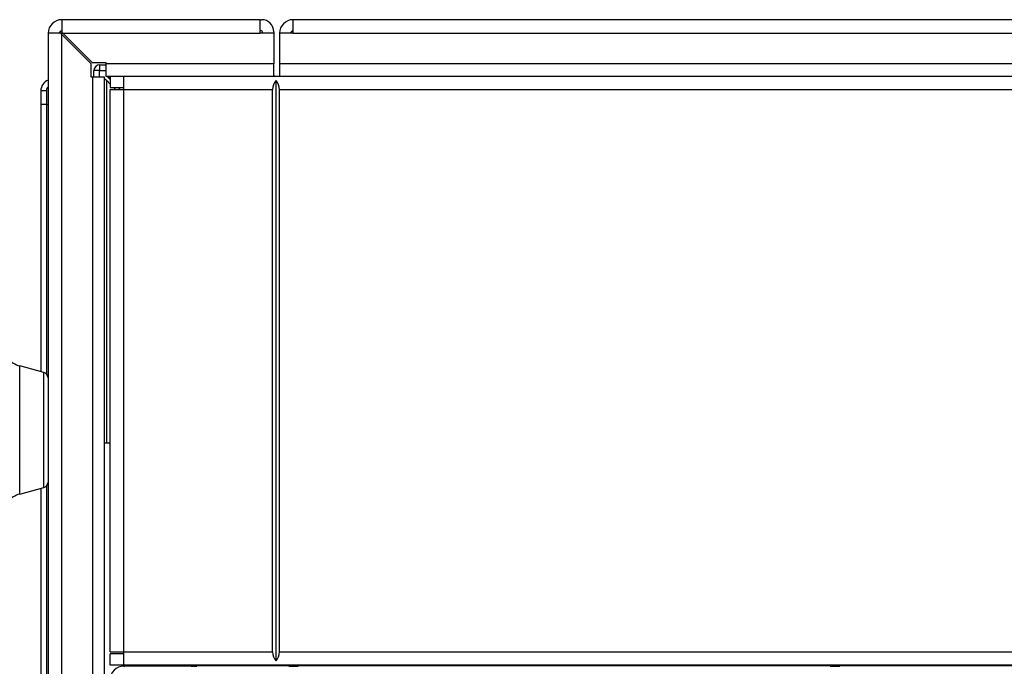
# Model space of a CAD drawing. Header units: millimetres. Extents: x -40 to 419, y 0 to 295.
# Tile 14 of 85: x 109 to 118, y 112 to 118. Entities that reach past the tile are written whole.
import ezdxf

# ---------------------------------------------------------------- set-up
doc = ezdxf.new("R2010")
doc.units = ezdxf.units.MM
doc.layers.add('BW4C_TWINTOWER_H', color=7, linetype='Continuous')
doc.layers.add('Standard', color=7, linetype='Continuous')

# ---------------------------------------------------------------- blocks, each defined once
blk = doc.blocks.new('SE3')
at = {"layer": 'BW4C_TWINTOWER_H', "color": 7, "linetype": 'Continuous'}
for p, q in [((110.9861, 117.9352), (109.2261, 117.9352)), ((109.2261, 117.9352), (109.2261, 117.8252)), ((110.9861, 117.8152), (110.9861, 117.9352)), ((110.9861, 117.9352), (110.9981, 117.9352)), ((111.2761, 117.9352), (111.2761, 117.8152)), ((146.7161, 117.9352), (111.2761, 117.9352)), ((109.2261, 117.8252), (109.2361, 117.8152)), ((110.9981, 117.8352), (110.9861, 117.8352)), ((111.0061, 117.8152), (111.0061, 117.8272)), ((111.1061, 117.8272), (111.1061, 117.8152)), ((109.2161, 117.8152), (109.1061, 117.8152)), ((109.1061, 117.8152), (109.1061, 71.0552)), ((109.2261, 117.8052), (109.2161, 117.8152)), ((109.2261, 117.8152), (109.2161, 117.8152)), ((109.2261, 117.8152), (109.2361, 117.8152)), ((109.2261, 71.0552), (109.2261, 117.8052)), ((109.4861, 117.5452), (109.2261, 117.8052)), ((109.2361, 117.8152), (110.9861, 117.8152)), ((109.2361, 117.8152), (109.4961, 117.5552)), ((111.1061, 117.8152), (110.9861, 117.8152)), ((111.1061, 117.8152), (111.1061, 117.5432)), ((111.1561, 117.8152), (111.1561, 117.5432)), ((111.2761, 117.8152), (111.1561, 117.8152)), ((111.2761, 117.8152), (146.7161, 117.8152)), ((109.4861, 117.4252), (109.4861, 117.5452)), ((109.4961, 117.5552), (109.6161, 117.5552)), ((109.5119, 117.4252), (109.5125, 117.4856)), ((109.5611, 117.4856), (109.5125, 117.4856)), ((109.5611, 117.4252), (109.5611, 117.4856)), ((109.5611, 117.4856), (109.6161, 117.4856)), ((109.5625, 117.5352), (109.6161, 117.5352)), ((109.6161, 117.5552), (109.6161, 117.5432)), ((111.1061, 117.5432), (109.6161, 117.5432)), ((109.6161, 117.5432), (109.6161, 117.4352)), ((111.1061, 117.4352), (111.1061, 117.5432)), ((111.1561, 117.5432), (111.1561, 117.4352)), ((146.8361, 117.5432), (111.1561, 117.5432)), ((109.4981, 117.4252), (109.4861, 117.4252)), ((109.6061, 117.4252), (109.4981, 117.4252)), ((109.4981, 117.4252), (109.4981, 71.0552)), ((109.6061, 71.0552), (109.6061, 117.4252)), ((109.6061, 117.4152), (109.6261, 117.3952)), ((109.6161, 117.4352), (111.1061, 117.4352)), ((109.6261, 117.4352), (109.6341, 117.4272)), ((109.6261, 114.1852), (109.6261, 117.3952)), ((109.6561, 117.3652), (109.6261, 117.3952)), ((109.6341, 117.4272), (109.6561, 117.4272)), ((109.6341, 117.4272), (109.6561, 117.4052)), ((109.6561, 117.4352), (109.6561, 117.3352)), ((109.7741, 117.4352), (109.7741, 117.3172)), ((111.1061, 117.4352), (111.1561, 117.4352)), ((111.1261, 112.2546), (111.1261, 117.3958)), ((111.1561, 117.4352), (146.8361, 117.4352)), ((109.0411, 117.3052), (109.0411, 117.1852)), ((109.6561, 117.3352), (109.7741, 117.3352)), ((109.6561, 117.3172), (109.7741, 117.3172)), ((109.6561, 112.3332), (109.6561, 117.3172)), ((109.7041, 117.3172), (109.6861, 117.3352)), ((109.7261, 117.3352), (109.7441, 117.3172)), ((109.7741, 117.3172), (111.0961, 117.3172)), ((109.7741, 117.3172), (109.7741, 112.3332)), ((111.0961, 112.3332), (111.0961, 117.3172)), ((111.1561, 117.3172), (146.8361, 117.3172)), ((111.1561, 112.3332), (111.1561, 117.3172)), ((109.0411, 117.1852), (109.0411, 114.8174)), ((109.0907, 117.1852), (109.0411, 117.1852)), ((109.0907, 117.1852), (109.0907, 114.7978)), ((109.0907, 117.1852), (109.1061, 117.1852)), ((108.8539, 113.7324), (108.8539, 114.8676)), ((109.0691, 114.8099), (108.8539, 114.8676)), ((109.0691, 113.7901), (109.0691, 114.8099)), ((109.6061, 114.1852), (109.6261, 114.1852)), ((109.6261, 114.1852), (109.6561, 114.1852)), ((108.8539, 113.7324), (109.0691, 113.7901)), ((109.0411, 113.7826), (109.0411, 106.0163)), ((109.0907, 113.8022), (109.0907, 106.0152)), ((109.6561, 112.3332), (109.7741, 112.3332)), ((109.7741, 112.3332), (109.7741, 112.2152)), ((109.7741, 112.3332), (111.0961, 112.3332)), ((111.1561, 112.3332), (126.1561, 112.3332)), ((109.6561, 112.2152), (109.6561, 112.3152)), ((109.7741, 112.3152), (109.6561, 112.3152)), ((109.7741, 112.2152), (109.6561, 112.2152)), ((126.1561, 112.2152), (109.7741, 112.2152)), ((110.3737, 112.2068), (109.7783, 112.2068)), ((109.7783, 112.2068), (109.7814, 112.2036)), ((109.7861, 112.2152), (109.7861, 112.2068)), ((110.0061, 112.2068), (110.0061, 112.2152)), ((110.4761, 112.2104), (110.4232, 112.2072)), ((125.3627, 112.2104), (110.4761, 112.2104)), ((111.2406, 112.2078), (111.3216, 112.2078)), ((116.0406, 112.2078), (116.1216, 112.2078))]:
    blk.add_line(p, q, dxfattribs=at)
for centre, radius, start, end in [((109.2261, 117.8152), 0.12, 90, 180), ((110.9981, 117.8272), 0.108, 0, 90), ((111.2761, 117.8152), 0.12, 90, 180), ((109.2261, 117.8152), 0.02, 90, 180), ((110.9981, 117.8272), 0.008, 0, 90), ((111.2761, 117.8152), 0.02, 90, 180), ((109.5625, 117.4852), 0.05, 90, 179.5), ((109.5627, 117.4839), 0.0513, 108.40284, 112.83132), ((109.9875, 117.4992), 0.4266, 175.15325, 181.81657), ((109.1411, 117.3052), 0.1, 110.61605, 180), ((111.2141, 117.3172), 0.118, 138.22465, 180), ((111.1141, 117.4432), 0.008, 180, 270), ((111.0381, 117.3172), 0.118, 0, 41.77535), ((109.0794, 113.5502), 3.7552, 89.82655, 90.58335), ((109.1409, 117.3054), 0.0501, 134.05479, 179.97435), ((108.9056, 115.0608), 0.2, 218.96891, 255), ((109.0561, 114.7616), 0.05, 0, 75), ((109.0561, 113.8384), 0.05, 285, 0), ((108.9056, 113.5392), 0.2, 105, 141.03109), ((111.2141, 112.3332), 0.118, 180, 221.77535), ((111.0381, 112.3332), 0.118, 318.22465, 0)]:
    blk.add_arc(centre, radius, start, end, dxfattribs=at)
for centre, major_axis, ratio, start_param, end_param in [((109.7783, 112.0846), (0.0864, -0.0864), 0.999924, 2.356233, 3.926953), ((110.3737, 112.2072), (0.05, 0), 0.008727, 4.712389, 6.143554), ((111.2811, 112.208), (0.0437, 0), 0.012941, -0.384539, 3.526131), ((116.0811, 112.208), (0.0437, 0), 0.012941, -0.384539, 3.526131)]:
    blk.add_ellipse(centre, major_axis=major_axis, ratio=ratio, start_param=start_param, end_param=end_param, dxfattribs=at)
blk.add_open_spline([(109.0907, 117.3054), (109.0907, 117.2802), (109.0907, 117.2558), (109.0907, 117.232), (109.0907, 117.2086), (109.0907, 117.1852)], degree=5, dxfattribs=at)

msp = doc.modelspace()

# ---------------------------------------------------------------- block references
at = {"layer": 'Standard'}
msp.add_blockref('SE3', (0, 0), dxfattribs=at)

doc.saveas('drawing.dxf')
